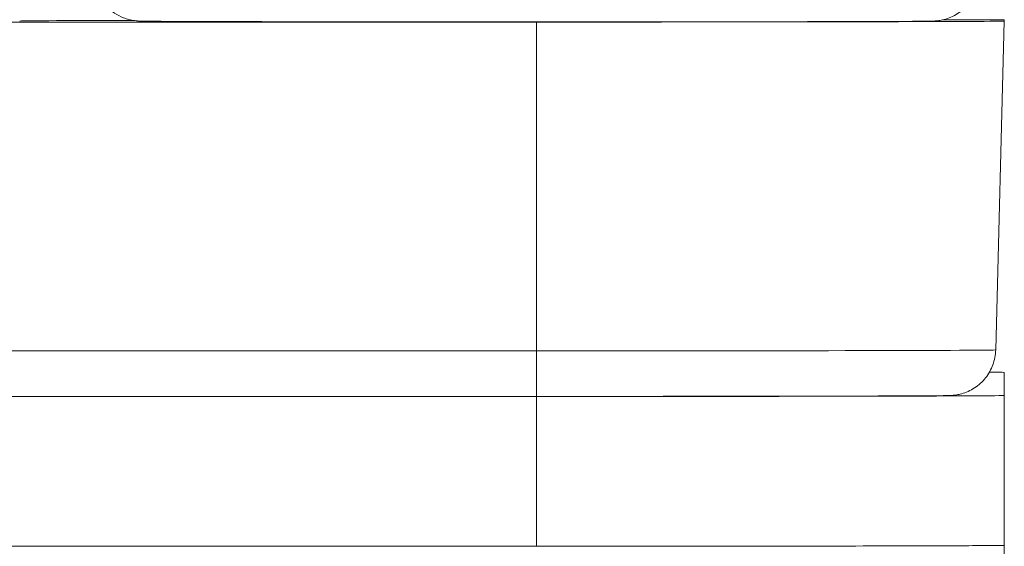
# Model space of a CAD drawing. Extents: x 0 to 796, y 0 to 496.
# Tile 63 of 242: x 100.152 to 100.545, y 320.032 to 320.242. Entities that reach past the tile are written whole.
import ezdxf

# ---------------------------------------------------------------- set-up
doc = ezdxf.new("R2010")
doc.units = 0
doc.header["$LTSCALE"] = 12
doc.header["$MEASUREMENT"] = 0
doc.layers.get('0').update_dxf_attribs({"linetype": 'CONTINUOUS'})
doc.layers.add('X', color=1, linetype='CONTINUOUS')

# ---------------------------------------------------------------- blocks, each defined once
blk = doc.blocks.new('GASTRAIN')
at = {"layer": 'X', "lineweight": 0}
for p, q in [((66.02593058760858, 299.4414570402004), (65.76720850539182, 299.4414570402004)), ((66.02593058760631, 299.4414570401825), (66.0259305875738, 299.3101775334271)), ((66.2093468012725, 299.3105612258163), (66.21278467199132, 299.4418479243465)), ((66.2127846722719, 299.4423892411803), (66.2127846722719, 299.441847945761)), ((66.02593058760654, 299.3101775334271), (62.66255706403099, 299.3101775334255)), ((66.02593058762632, 299.3101775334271), (66.02593058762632, 299.2920203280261)), ((66.21278467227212, 299.3015903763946), (66.21278467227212, 299.2923650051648)), ((66.0259305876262, 299.2920203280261), (62.6625570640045, 299.2920203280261)), ((66.02593058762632, 299.2919740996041), (62.66255706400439, 299.2919740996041)), ((66.02593058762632, 299.232180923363), (66.02593058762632, 299.2919740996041)), ((66.21278467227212, 299.2923650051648), (66.21278467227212, 299.2325718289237)), ((66.02593058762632, 299.232180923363), (62.66255706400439, 299.232180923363)), ((66.21278467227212, 299.0197486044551), (66.21278467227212, 299.2325667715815))]:
    blk.add_line(p, q, dxfattribs=at)
at = {"layer": 'X', "lineweight": 0, "extrusion": (0, 0, -1)}
for centre, major_axis, ratio, start_param, end_param in [((66.02593058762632, 299.441847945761), (-0.2064931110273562, -9.417575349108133e-15), 0.002092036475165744, 3.678300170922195e-11, 0.6747215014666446), ((66.02593058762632, 299.4418479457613), (0.1868540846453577, -1.16829252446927e-13), 0.002092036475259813, -2.805053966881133e-10, 1.570796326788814), ((66.02593058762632, 299.3105612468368), (0.1834162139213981, -5.285502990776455e-14), 0.002092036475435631, 5.478214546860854e-05, 1.570796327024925), ((66.02593058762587, 299.3015903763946), (0.1868540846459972, -2.445970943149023e-14), 0.002092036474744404, -0.2529493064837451, 3.555117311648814e-11), ((66.02593058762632, 299.2923650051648), (0.1868540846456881, -3.93987949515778e-15), 0.002092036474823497, -7.174705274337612e-12, 1.570796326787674), ((66.02593058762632, 299.232561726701), (0.1868540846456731, -1.641371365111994e-13), 0.002092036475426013, -8.746529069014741e-06, 1.544616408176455)]:
    blk.add_ellipse(centre, major_axis=major_axis, ratio=ratio, start_param=start_param, end_param=end_param, dxfattribs=at)
at = {"layer": 'X', "lineweight": 0}
blk.add_ellipse((66.02593058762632, 299.2325718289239), major_axis=(0.1868540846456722, 4.99130307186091e-15), ratio=0.002092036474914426, start_param=-1.570796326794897, end_param=-0.02583186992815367, dxfattribs=at)
for points, knots in [([(66.20295988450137, 299.4608322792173), (66.20295988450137, 299.4587787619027), (66.20261787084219, 299.4566987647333), (66.2013150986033, 299.4528442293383), (66.20035004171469, 299.4510167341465), (66.19792433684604, 299.4477973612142), (66.19643288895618, 299.4463655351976), (66.19312500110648, 299.4440767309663), (66.19124998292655, 299.4431863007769), (66.18858112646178, 299.4423955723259), (66.18776780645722, 299.4422156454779), (66.18679033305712, 299.4420532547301), (66.18652602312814, 299.4420161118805), (66.18603243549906, 299.441954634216), (66.1858135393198, 299.4419327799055), (66.18543591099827, 299.4418987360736), (66.1852838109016, 299.4418877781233), (66.18492742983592, 299.4418640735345), (66.18477555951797, 299.4418569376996), (66.18428322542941, 299.4418350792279), (66.18405115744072, 299.4418296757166), (66.18295690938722, 299.4418042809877), (66.18189338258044, 299.4417911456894), (66.17575527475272, 299.4417334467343), (66.16700149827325, 299.4416924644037), (66.14522393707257, 299.4416281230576), (66.13310626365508, 299.4416023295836), (66.1059723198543, 299.4415606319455), (66.09062533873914, 299.4415441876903), (66.05864913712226, 299.441522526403), (66.04162299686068, 299.4415170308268), (66.00803053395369, 299.4415175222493), (65.99104606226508, 299.4415235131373), (65.95923566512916, 299.4415460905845), (65.94401397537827, 299.4415629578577), (65.91720790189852, 299.4416053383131), (65.90529128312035, 299.4416313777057), (65.88619758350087, 299.4416893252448), (65.87879490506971, 299.4417218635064), (65.87170949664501, 299.4417727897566), (65.87000088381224, 299.4417895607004), (65.86829845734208, 299.4418176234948), (65.86792015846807, 299.441823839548), (65.86727817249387, 299.4418481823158), (65.86713850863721, 299.4418538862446), (65.86679264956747, 299.4418731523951), (65.86661228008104, 299.4418837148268), (65.86610254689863, 299.4419268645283), (65.86578666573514, 299.4419566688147), (65.86503795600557, 299.4420574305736), (65.86463596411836, 299.4421213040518), (65.86382817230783, 299.4422807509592), (65.8634187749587, 299.4423746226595), (65.86231287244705, 299.4426688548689), (65.8616082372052, 299.4428995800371), (65.85968388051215, 299.4436587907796), (65.85848317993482, 299.4442850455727), (65.85579135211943, 299.4460763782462), (65.85435525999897, 299.4473807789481), (65.85188952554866, 299.4504122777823), (65.85085902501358, 299.4521982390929), (65.8494261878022, 299.4559619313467), (65.84900771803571, 299.4579870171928), (65.84890735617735, 299.4602782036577), (65.84890129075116, 299.4605552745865), (65.84890129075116, 299.4608322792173)], [0, 0, 0, 0, 0.00616148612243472, 0.00616148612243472, 0.01220852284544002, 0.01220852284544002, 0.01825878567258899, 0.01825878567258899, 0.0242935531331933, 0.0242935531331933, 0.02680101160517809, 0.02680101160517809, 0.02782757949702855, 0.02782757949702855, 0.02903930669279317, 0.02903930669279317, 0.03042739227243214, 0.03042739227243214, 0.03295113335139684, 0.03295113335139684, 0.03975685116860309, 0.03975685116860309, 0.06018560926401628, 0.06018560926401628, 0.122591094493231, 0.122591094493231, 0.1731425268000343, 0.1731425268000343, 0.223577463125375, 0.223577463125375, 0.27397214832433, 0.27397214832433, 0.324357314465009, 0.324357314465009, 0.3747427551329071, 0.3747427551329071, 0.4251388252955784, 0.4251388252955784, 0.4755760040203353, 0.4755760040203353, 0.5004004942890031, 0.5004004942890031, 0.511682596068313, 0.511682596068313, 0.5144966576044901, 0.5144966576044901, 0.5166130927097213, 0.5166130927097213, 0.5183536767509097, 0.5183536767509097, 0.5197608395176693, 0.5197608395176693, 0.5210747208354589, 0.5210747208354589, 0.5233105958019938, 0.5233105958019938, 0.527332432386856, 0.527332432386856, 0.5330263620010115, 0.5330263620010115, 0.5390603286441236, 0.5390603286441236, 0.5451103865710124, 0.5451103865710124, 0.5459415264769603, 0.5459415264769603, 0.5459415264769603, 0.5459415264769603]), ([(66.21278480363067, 299.4423892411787), (66.21276718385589, 299.4423828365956), (66.21242028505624, 299.4423764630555), (66.21108543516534, 299.4423636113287), (66.21007151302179, 299.4423572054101), (66.20651872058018, 299.4423403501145), (66.2034675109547, 299.4423306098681), (66.19615886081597, 299.442312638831), (66.19205319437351, 299.4423048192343), (66.18809255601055, 299.4422981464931)], [3.245125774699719e-05, 3.245125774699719e-05, 3.245125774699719e-05, 3.245125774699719e-05, 0.02336106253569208, 0.02336106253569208, 0.04791078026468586, 0.04791078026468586, 0.09036916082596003, 0.09036916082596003, 0.1332245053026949, 0.1332245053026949, 0.1332245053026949, 0.1332245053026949]), ([(66.2093468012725, 299.3105612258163), (66.20929389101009, 299.3085406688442), (66.20890376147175, 299.3065028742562), (66.20752258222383, 299.3027438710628), (66.20652594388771, 299.3009706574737), (66.20405650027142, 299.2978658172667), (66.20255224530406, 299.2964955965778), (66.20007742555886, 299.2948770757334), (66.19921626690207, 299.2944059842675), (66.19746735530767, 299.2936194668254), (66.19657065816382, 299.2932968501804), (66.19501959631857, 299.2928642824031), (66.19434257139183, 299.2927185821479), (66.19349721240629, 299.2925761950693), (66.19325335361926, 299.2925409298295), (66.19276950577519, 299.2924783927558), (66.19254606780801, 299.2924552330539), (66.19216240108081, 299.2924193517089), (66.19200811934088, 299.2924078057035), (66.19164974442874, 299.2923830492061), (66.19149738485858, 299.2923755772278), (66.19101236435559, 299.29235311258), (66.19078843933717, 299.2923476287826), (66.18975038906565, 299.2923221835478), (66.1887723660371, 299.2923094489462), (66.18314520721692, 299.2922530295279), (66.17520332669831, 299.2922130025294), (66.15457604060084, 299.2921464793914), (66.14239758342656, 299.292118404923), (66.11487052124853, 299.2920725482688), (66.09920549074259, 299.2920541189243), (66.0663212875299, 299.2920288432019), (66.04869400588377, 299.2920216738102), (66.02943969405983, 299.2920203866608), (66.02768502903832, 299.2920203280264), (66.02593058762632, 299.2920203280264)], [0, 0, 0, 0, 0.006064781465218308, 0.006064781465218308, 0.01201678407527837, 0.01201678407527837, 0.01797158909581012, 0.01797158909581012, 0.02090482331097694, 0.02090482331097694, 0.02375891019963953, 0.02375891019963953, 0.02589022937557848, 0.02589022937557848, 0.02684437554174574, 0.02684437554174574, 0.02806811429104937, 0.02806811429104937, 0.029459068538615, 0.029459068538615, 0.03195954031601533, 0.03195954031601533, 0.03858787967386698, 0.03858787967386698, 0.05847838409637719, 0.05847838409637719, 0.1190922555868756, 0.1190922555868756, 0.1720688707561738, 0.1720688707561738, 0.2246365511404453, 0.2246365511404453, 0.2771656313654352, 0.2771656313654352, 0.2824289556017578, 0.2824289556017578, 0.2824289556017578, 0.2824289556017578])]:
    blk.add_open_spline(points, degree=3, knots=knots, dxfattribs=at)
blk.add_open_spline([(66.21276128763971, 299.2325617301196), (66.2127612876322, 299.2325634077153), (66.21279636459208, 299.2325667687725), (66.21278467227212, 299.2325701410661), (66.21278467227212, 299.2325718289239)], degree=3, dxfattribs=at)

msp = doc.modelspace()

# ---------------------------------------------------------------- block references
msp.add_blockref('GASTRAIN', (34.33208677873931, 20.79982035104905))

doc.saveas('drawing.dxf')
